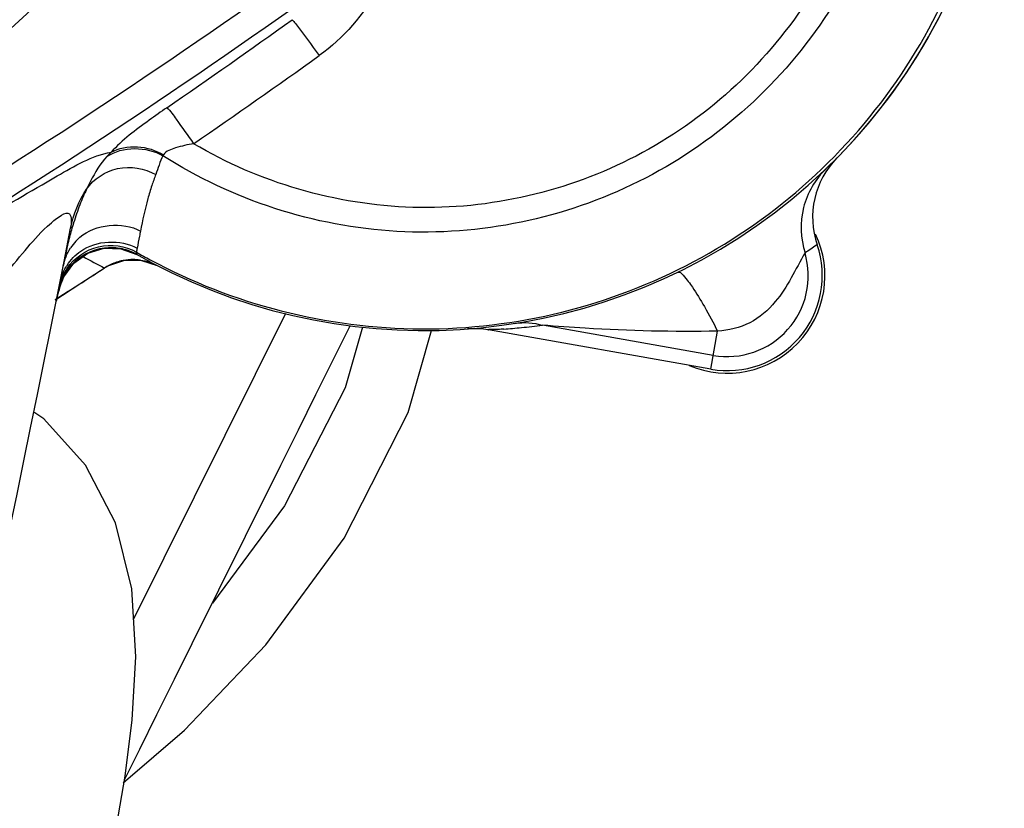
# Model space of a CAD drawing. Header units: millimetres. Extents: x 0 to 11890, y 0 to 8410.
# Tile 27 of 130: x 3490 to 3583, y 5854 to 5929. Entities that reach past the tile are written whole.
import ezdxf

# ---------------------------------------------------------------- set-up
doc = ezdxf.new("R2010")
doc.units = ezdxf.units.MM
doc.header["$LTSCALE"] = 653.95
for name, color, linetype in [('304102000017DXF_CONTINUOUS_LINE', 7, 'CONTINUOUS'), ('304102000019DXF_CONTINUOUS_LINE', 7, 'CONTINUOUS'), ('304104000095DXF_CONTINUOUS_LINE', 7, 'CONTINUOUS'), ('304104000156DXF_CONTINUOUS_LINE', 7, 'CONTINUOUS'), ('R12-1700-XIADXF_CONTINUOUS_LINE', 7, 'CONTINUOUS')]:
    doc.layers.add(name, color=color, linetype=linetype)

msp = doc.modelspace()

# ---------------------------------------------------------------- linework, layer by layer
at = {"layer": '304102000017DXF_CONTINUOUS_LINE', "color": 7, "linetype": 'Continuous'}
for centre, radius, start, end in [((3528.207, 5954.431), 55, 315.49645, 348.87475), ((3573.032, 5910.163), 8, 135.35889, 198.97855), ((3528.207, 5954.431), 55, 242.3993, 242.61027)]:
    msp.add_arc(centre, radius, start, end, dxfattribs=at)
at = {"layer": '304102000019DXF_CONTINUOUS_LINE', "color": 7, "linetype": 'Continuous'}
for p, q in [((3494.079, 5904.529), (3495.025, 5905.829)), ((3499.835, 5906.086), (3501.417, 5906.084)), ((3501.417, 5906.084), (3502.91, 5905.593)), ((3493.374, 5902.429), (3497.892, 5905.338)), ((3502.905, 5905.596), (3502.925, 5905.585)), ((3493.536, 5903.041), (3493.877, 5904.073)), ((3493.877, 5904.073), (3494.079, 5904.529)), ((3493.342, 5902.224), (3493.536, 5903.041)), ((3555.394, 5895.771), (3534.321, 5899.486))]:
    msp.add_line(p, q, dxfattribs=at)
at = {"layer": '304102000019DXF_CONTINUOUS_LINE', "color": 9, "linetype": 'Continuous'}
for p, q in [((3497.911, 5905.36), (3497.894, 5905.34)), ((3493.846, 5904.003), (3493.877, 5904.073)), ((3493.246, 5902.373), (3494.466, 5903.154)), ((3493.39, 5902.44), (3494.475, 5903.136)), ((3493.256, 5902.354), (3493.374, 5902.429)), ((3555.625, 5897.081), (3539.432, 5899.936)), ((3555.394, 5895.771), (3556.029, 5899.376))]:
    msp.add_line(p, q, dxfattribs=at)
msp.add_lwpolyline([(3503.496, 5916.087), (3503.479, 5916.058), (3503.467, 5916.027), (3503.46, 5915.996)], dxfattribs=at)
at = {"layer": '304102000019DXF_CONTINUOUS_LINE', "color": 7, "linetype": 'Continuous'}
for points in [[(3495.025, 5905.829), (3496.335, 5906.762), (3497.872, 5907.231), (3499.479, 5907.188), (3500.989, 5906.637)], [(3497.893, 5905.339), (3498.321, 5905.588), (3499.835, 5906.086)]]:
    msp.add_lwpolyline(points, dxfattribs=at)
for centre, radius, start, end in [((3528.207, 5954.431), 55, 239.94873, 81.57163), ((3573.032, 5910.163), 8, 135.35889, 198.97855), ((1041.528, 6390.7), 2500, 344.181188, 348.89372), ((3556.957, 5904.634), 9, 260, 18.97855), ((3532.932, 5891.608), 8, 80, 94.3016)]:
    msp.add_arc(centre, radius, start, end, dxfattribs=at)
at = {"layer": '304102000019DXF_CONTINUOUS_LINE', "color": 9, "linetype": 'Continuous'}
for centre, radius, start, end in [((3110.949, 6504.843), 700.503, 297.055537, 305.154543), ((3111.556, 6503.779), 701.873, 297.051193, 305.153998), ((3089.155, 6523.44), 731.732, 304.520936, 305.656893), ((3091.684, 6521.044), 732.575, 304.476349, 305.613076), ((3502.142, 5912.262), 5.426, 131.4747, 137.56193), ((3520.656, 5907.116), 19.236, 158.34896, 161.62933), ((3515.653, 5903.574), 21.525, 154.50319, 158.82829), ((3519, 5902.287), 25.111, 158.84804, 162.94073), ((3523.853, 5900.793), 30.189, 162.93058, 165.68832), ((3498.753, 5904.607), 4.845, 136.99502, 146.79991), ((3498.796, 5904.568), 4.903, 130.85324, 137.00362), ((3498.528, 5902.296), 4.979, 117.99857, 126.9116), ((3498.551, 5902.247), 5.034, 107.20197, 117.97368), ((3498.539, 5902.287), 4.992, 98.85468, 107.2098), ((3498.54, 5902.266), 5.013, 86.45361, 98.81897), ((3498.542, 5902.31), 4.969, 79.63725, 86.44819), ((3498.524, 5902.236), 5.044, 62.85509, 79.58339), ((3498.573, 5902.341), 4.929, 60.36731, 62.81423), ((3530.712, 5958.761), 59.827, 240.16704, 241.60651), ((3556.957, 5904.634), 7.67, 260, 16.32289), ((3498.508, 5902.308), 4.958, 137.23106, 139.95642), ((3498.546, 5902.271), 5.011, 126.90693, 137.21589), ((3523.162, 5954.836), 55.548, 240.60762, 242.96179), ((3500.625, 5901.132), 5.024, 109.77736, 122.69556), ((3500.621, 5901.148), 5.007, 102.78021, 109.80116), ((3500.607, 5901.204), 4.949, 100.68588, 102.76509), ((3500.613, 5901.164), 4.99, 89.60031, 100.66939), ((3500.613, 5901.194), 4.96, 82.64549, 89.59635), ((3500.615, 5901.21), 4.944, 81.51786, 82.63883), ((3498.518, 5902.503), 5.02, 145.78901, 164.18408), ((3498.536, 5902.282), 5.049, 143.16439, 161.92831), ((3498.568, 5902.261), 5.034, 146.34843, 158.84585), ((3498.485, 5902.945), 4.9, 147.06078, 149.19649), ((3498.564, 5902.265), 5.027, 143.40535, 146.35592), ((3101.602, 6514.017), 726.309, 302.746105, 303.068983), ((3498.524, 5902.295), 4.978, 139.96188, 143.40716), ((3504.813, 5899.936), 11.697, 160.47152, 164.18992), ((3498.392, 5902.543), 4.888, 164.23484, 167.0324), ((3495.43, 5902.942), 1.907, 148.909, 154.43207), ((3498.404, 5902.332), 4.908, 162.00087, 163.01949), ((3504.814, 5899.936), 11.698, 159.65272, 160.47188), ((3495.447, 5902.932), 1.927, 146.21633, 148.91046), ((3498.458, 5902.308), 4.913, 158.88882, 159.81656), ((3504.802, 5899.94), 11.686, 164.1912, 168.73116), ((3530.862, 5968.117), 68.717, 274.10315, 275.48607), ((3530.907, 5967.634), 68.232, 275.48716, 277.17727)]:
    msp.add_arc(centre, radius, start, end, dxfattribs=at)
for points, knots in [([(3510.443, 5954.793), (3502.41, 5940.323), (3478.854, 5914.958), (3446.071, 5903.858), (3429.59, 5902.45)], [0, 0, 0, 0, 0.500145, 1, 1, 1, 1]), ([(3573.776, 5951.078), (3573.194, 5943.31), (3567.853, 5927.782), (3549.47, 5911.704), (3525.582, 5906.73), (3510.003, 5911.806), (3503.46, 5915.996)], [0, 0, 0, 0, 0.250023, 0.500449, 0.750629, 1, 1, 1, 1]), ([(3571.376, 5951.104), (3570.851, 5943.892), (3565.996, 5929.469), (3549.184, 5914.302), (3527.145, 5909.184), (3512.569, 5913.456), (3506.37, 5917.139)], [0, 0, 0, 0, 0.250013, 0.500476, 0.750687, 1, 1, 1, 1]), ([(3502.262, 5906.131), (3510.044, 5901.932), (3528.013, 5897.328), (3554.8, 5903.984), (3575.269, 5922.423), (3581.554, 5939.805), (3582.444, 5948.569)], [0, 0, 0, 0, 0.250163, 0.500855, 0.750754, 1, 1, 1, 1]), ([(3515.703, 5928.892), (3515.816, 5928.78), (3516.682, 5927.646), (3517.529, 5926.508), (3518.269, 5925.484)], [0, 0, 0, 0, 0.111755, 1, 1, 1, 1]), ([(3503.832, 5920.552), (3503.269, 5920.165), (3501.443, 5918.85), (3499.587, 5917.509), (3498.549, 5916.328)], [0, 0, 0, 0, 0.302821, 1, 1, 1, 1]), ([(3503.832, 5920.552), (3504.19, 5920.246), (3504.97, 5919.031), (3505.829, 5917.916), (3506.37, 5917.139)], [0, 0, 0, 0, 0.332193, 1, 1, 1, 1]), ([(3506.37, 5917.139), (3505.789, 5917.047), (3504.822, 5916.818), (3503.751, 5916.448), (3503.496, 5916.087)], [0, 0, 0, 0, 0.570872, 1, 1, 1, 1]), ([(3485.959, 5909.654), (3488.412, 5911.193), (3492.5, 5913.508), (3496.714, 5916.009), (3498.549, 5916.328)], [0, 0, 0, 0, 0.608599, 1, 1, 1, 1]), ([(3498.138, 5915.924), (3497.508, 5915.233), (3496.874, 5914.175), (3496.346, 5913.088), (3496.224, 5912.84)], [0, 0, 0, 0, 0.772187, 1, 1, 1, 1]), ([(3496.224, 5912.84), (3496.88, 5913.811), (3499.12, 5915.265), (3501.711, 5914.807), (3502.777, 5914.213)], [0, 0, 0, 0, 0.489779, 1, 1, 1, 1]), ([(3566.307, 5914.765), (3565.285, 5913.784), (3563.766, 5911.169), (3563.887, 5908.157), (3564.317, 5906.79)], [0, 0, 0, 0, 0.497145, 1, 1, 1, 1]), ([(3502.401, 5913.178), (3502.263, 5912.766), (3501.837, 5911.343), (3501.532, 5909.888), (3501.329, 5908.858)], [0, 0, 0, 0, 0.292488, 1, 1, 1, 1]), ([(3488.546, 5904.777), (3489.23, 5905.641), (3490.729, 5907.415), (3492.166, 5909.141), (3494.841, 5911.224), (3494.794, 5909.57), (3494.707, 5909.126)], [0, 0, 0, 0, 0.337929, 0.666704, 0.861248, 1, 1, 1, 1]), ([(3501.329, 5908.858), (3501.297, 5908.696), (3501.192, 5908.157), (3501.087, 5907.618), (3501.016, 5907.24)], [0, 0, 0, 0, 0.299965, 1, 1, 1, 1]), ([(3494.601, 5908.255), (3494.535, 5907.998), (3494.317, 5907.104), (3494.131, 5906.203), (3494.004, 5905.56)], [0, 0, 0, 0, 0.288268, 1, 1, 1, 1]), ([(3494.367, 5905.326), (3495.047, 5906.323), (3497.246, 5907.855), (3499.894, 5907.453), (3500.949, 5906.862)], [0, 0, 0, 0, 0.499555, 1, 1, 1, 1]), ([(3565.467, 5907.561), (3565.445, 5907.542), (3565.055, 5907.293), (3564.683, 5907.021), (3564.317, 5906.79)], [0, 0, 0, 0, 0.062798, 1, 1, 1, 1]), ([(3494.495, 5905.309), (3495.202, 5906.251), (3497.384, 5907.661), (3499.945, 5907.232), (3500.968, 5906.649)], [0, 0, 0, 0, 0.500023, 1, 1, 1, 1]), ([(3500.949, 5906.862), (3500.944, 5906.813), (3500.94, 5906.748), (3500.948, 5906.66), (3500.968, 5906.649)], [0, 0, 0, 0, 0.68391, 1, 1, 1, 1]), ([(3501.016, 5907.24), (3501.003, 5907.172), (3500.98, 5907.046), (3500.958, 5906.92), (3500.949, 5906.862)], [0, 0, 0, 0, 0.53868, 1, 1, 1, 1]), ([(3564.317, 5906.79), (3563.405, 5905.234), (3562.228, 5902.591), (3559.197, 5899.929), (3557.075, 5899.458), (3556.029, 5899.376)], [0, 0, 0, 0, 0.462425, 0.731083, 1, 1, 1, 1]), ([(3552.249, 5904.964), (3552.426, 5905.05), (3553.042, 5904.368), (3553.76, 5903.409), (3554.887, 5901.543), (3555.629, 5900.159), (3556.029, 5899.376)], [0, 0, 0, 0, 0.086689, 0.297032, 0.613757, 1, 1, 1, 1]), ([(3493.672, 5903.884), (3493.663, 5903.836), (3493.647, 5903.754), (3493.633, 5903.673), (3493.629, 5903.64)], [0, 0, 0, 0, 0.600138, 1, 1, 1, 1]), ([(3493.629, 5903.64), (3493.628, 5903.634), (3493.699, 5903.596), (3493.688, 5903.719), (3493.71, 5903.765)], [0, 0, 0, 0, 0.10559, 1, 1, 1, 1]), ([(3535.779, 5899.576), (3535.578, 5899.561), (3535.292, 5899.515), (3534.041, 5899.538), (3534.321, 5899.486)], [0, 0, 0, 0, 0.414725, 1, 1, 1, 1]), ([(3556.029, 5899.376), (3551.849, 5899.291), (3546.306, 5899.437), (3540.783, 5899.826), (3539.432, 5899.936)], [0, 0, 0, 0, 0.755156, 1, 1, 1, 1])]:
    msp.add_open_spline(points, degree=3, knots=knots, dxfattribs=at)
at = {"layer": '304102000019DXF_CONTINUOUS_LINE', "color": 7, "linetype": 'Continuous'}
msp.add_open_spline([(3496.739, 5946.341), (3488.745, 5935.888), (3468.192, 5918.113), (3442.336, 5909.979), (3429.256, 5908.485)], degree=3, knots=[0, 0, 0, 0, 0.499895, 1, 1, 1, 1], dxfattribs=at)
at = {"layer": '304102000019DXF_CONTINUOUS_LINE', "color": 9, "linetype": 'Continuous'}
for points in [[(3526.611, 5940.184), (3526.083, 5934.575), (3522.849, 5928.765), (3518.269, 5925.484)], [(3498.138, 5915.924), (3499.605, 5916.921), (3501.928, 5916.89), (3503.46, 5915.996)], [(3498.549, 5916.328), (3499.98, 5917.151), (3502.095, 5916.961), (3503.496, 5916.087)], [(3503.46, 5915.996), (3503.138, 5915.447), (3503.013, 5914.804), (3502.777, 5914.213)], [(3494.707, 5909.126), (3494.965, 5910.438), (3495.49, 5911.722), (3496.224, 5912.84)], [(3495.588, 5908.277), (3497.043, 5909.535), (3499.644, 5909.786), (3501.329, 5908.858)], [(3495.665, 5906.956), (3497.122, 5907.989), (3499.456, 5908.11), (3501.016, 5907.24)], [(3494.004, 5905.56), (3494.123, 5906.161), (3494.364, 5906.748), (3494.699, 5907.26)], [(3494.373, 5905.61), (3494.711, 5906.132), (3495.158, 5906.596), (3495.665, 5906.956)], [(3501.344, 5906.1), (3501.885, 5906.02), (3502.419, 5905.847), (3502.905, 5905.596)], [(3493.672, 5903.884), (3493.781, 5904.434), (3493.989, 5904.973), (3494.277, 5905.455)], [(3536.817, 5900.109), (3537.68, 5900.245), (3538.593, 5900.18), (3539.432, 5899.936)]]:
    msp.add_open_spline(points, degree=3, dxfattribs=at)
at = {"layer": '304104000095DXF_CONTINUOUS_LINE', "color": 7, "linetype": 'Continuous'}
for radius, start, end in [(95, 217.24605, 322.91394), (94.5, 270.9095, 322.58716)]:
    msp.add_arc((3421.262, 6004.3), radius, start, end, dxfattribs=at)
at = {"layer": '304104000156DXF_CONTINUOUS_LINE', "color": 7, "linetype": 'Continuous'}
msp.add_arc((3556.957, 5904.634), 9.25, 247.03968, 25.21923, dxfattribs=at)
at = {"layer": 'R12-1700-XIADXF_CONTINUOUS_LINE', "color": 7, "linetype": 'Continuous'}
for p, q in [((3515.062, 5901.032), (3500.674, 5872.067)), ((3517.956, 5893.371), (3521.192, 5899.885))]:
    msp.add_line(p, q, dxfattribs=at)
for points in [[(3499.682, 5856.58), (3505.487, 5861.563), (3513.211, 5869.645), (3520.637, 5879.752), (3526.711, 5891.675), (3528.908, 5899.44)], [(3522.366, 5899.749), (3520.746, 5893.995), (3514.993, 5882.804), (3508.14, 5873.607)], [(3511.292, 5879.955), (3514.635, 5886.685), (3516.294, 5890.025), (3517.956, 5893.371)], [(3498.35, 5848.843), (3499.103, 5852.603), (3499.878, 5857.204), (3500.54, 5862.526), (3500.885, 5868.494), (3500.504, 5874.954), (3498.949, 5881.205), (3496.106, 5886.685), (3492.168, 5891.055), (3491.216, 5891.709)], [(3499.819, 5856.856), (3501.26, 5859.759), (3502.888, 5863.036), (3504.548, 5866.378), (3506.228, 5869.758), (3511.292, 5879.955)]]:
    msp.add_lwpolyline(points, dxfattribs=at)

doc.saveas('drawing.dxf')
